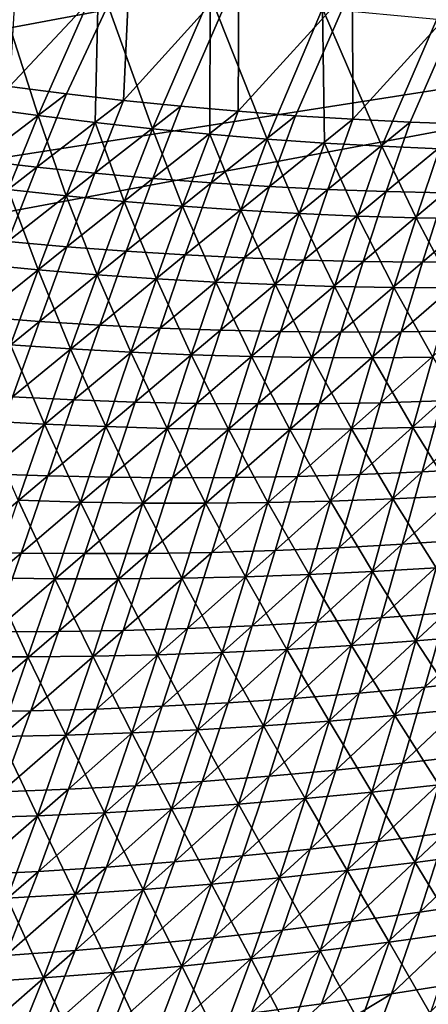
# Model space of a CAD drawing. Header units: metres. Extents: x -1 to 1402, y -1402 to 1.
# Tile 74 of 256: x 588 to 633, y -1295 to -1186. Entities that reach past the tile are written whole.
import ezdxf

# ---------------------------------------------------------------- set-up
doc = ezdxf.new("R2010")
doc.units = ezdxf.units.M

msp = doc.modelspace()

# ---------------------------------------------------------------- linework, layer by layer
at = {"layer": 'None0'}
for points in [[(600.10553, -1179.516602, -475.416046), (587.716187, -1177.470337, -475.645538), (586.753174, -1193.784912, -421.868347)], [(593.06311, -1194.596191, -421.893677), (600.10553, -1179.516602, -475.416046), (586.753174, -1193.784912, -421.868347)], [(600.10553, -1179.516602, -475.416046), (593.06311, -1194.596191, -421.893677), (599.383545, -1195.325073, -421.91925)], [(612.149231, -1181.186401, -475.188416), (600.10553, -1179.516602, -475.416046), (599.383545, -1195.325073, -421.91925)], [(584.387695, -1179.781372, -476.57312), (589.920105, -1197.014404, -422.835236), (583.613037, -1196.164429, -422.819)], [(584.387695, -1179.781372, -476.57312), (596.603882, -1181.883301, -476.329926), (589.920105, -1197.014404, -422.835236)], [(612.149231, -1181.186401, -475.188416), (599.383545, -1195.325073, -421.91925), (605.713562, -1195.971558, -421.945068)], [(612.052124, -1196.536011, -421.97113), (612.149231, -1181.186401, -475.188416), (605.713562, -1195.971558, -421.945068)], [(624.700806, -1182.596191, -474.94693), (612.149231, -1181.186401, -475.188416), (612.052124, -1196.536011, -421.97113)], [(589.920105, -1197.014404, -422.835236), (596.603882, -1181.883301, -476.329926), (596.239075, -1197.783203, -422.851532)], [(596.239075, -1197.783203, -422.851532), (596.603882, -1181.883301, -476.329926), (602.568909, -1198.470947, -422.86792)], [(596.603882, -1181.883301, -476.329926), (608.95343, -1183.679688, -476.078918), (602.568909, -1198.470947, -422.86792)], [(618.398315, -1197.018433, -421.997406), (624.700806, -1182.596191, -474.94693), (612.052124, -1196.536011, -421.97113)], [(624.751099, -1197.418945, -422.023865), (624.700806, -1182.596191, -474.94693), (618.398315, -1197.018433, -421.997406)], [(637.219788, -1183.669922, -474.702209), (624.700806, -1182.596191, -474.94693), (624.751099, -1197.418945, -422.023865)], [(602.568909, -1198.470947, -422.86792), (608.95343, -1183.679688, -476.078918), (608.908569, -1199.077637, -422.884338)], [(608.95343, -1183.679688, -476.078918), (615.256897, -1199.603271, -422.900818), (608.908569, -1199.077637, -422.884338)], [(608.95343, -1183.679688, -476.078918), (621.393494, -1185.160156, -475.821442), (615.256897, -1199.603271, -422.900818)], [(631.109619, -1197.737915, -422.050537), (637.219788, -1183.669922, -474.702209), (624.751099, -1197.418945, -422.023865)], [(637.219788, -1183.669922, -474.702209), (631.109619, -1197.737915, -422.050537), (637.4729, -1197.97522, -422.077393)], [(621.393494, -1185.160156, -475.821442), (621.612976, -1200.048096, -422.917328), (615.256897, -1199.603271, -422.900818)], [(621.612976, -1200.048096, -422.917328), (621.393494, -1185.160156, -475.821442), (627.975708, -1200.412109, -422.933868)], [(621.393494, -1185.160156, -475.821442), (634.052368, -1186.331177, -475.555298), (627.975708, -1200.412109, -422.933868)], [(627.975708, -1200.412109, -422.933868), (634.052368, -1186.331177, -475.555298), (634.343994, -1200.695313, -422.950439)], [(593.06311, -1194.596191, -421.893677), (586.753174, -1193.784912, -421.868347), (583.341675, -1201.998169, -393.523376)], [(593.06311, -1194.596191, -421.893677), (583.341675, -1201.998169, -393.523376), (589.76001, -1202.737427, -393.553192)], [(599.383545, -1195.325073, -421.91925), (593.06311, -1194.596191, -421.893677), (589.76001, -1202.737427, -393.553192)], [(599.383545, -1195.325073, -421.91925), (589.76001, -1202.737427, -393.553192), (596.187988, -1203.392334, -393.583282)], [(605.713562, -1195.971558, -421.945068), (599.383545, -1195.325073, -421.91925), (596.187988, -1203.392334, -393.583282)], [(583.613037, -1196.164429, -422.819), (589.920105, -1197.014404, -422.835236), (586.592102, -1205.199585, -394.462036)], [(586.592102, -1205.199585, -394.462036), (589.920105, -1197.014404, -422.835236), (593.018677, -1205.895386, -394.481842)], [(593.018677, -1205.895386, -394.481842), (589.920105, -1197.014404, -422.835236), (596.239075, -1197.783203, -422.851532)], [(596.187988, -1203.392334, -393.583282), (602.624512, -1203.963257, -393.613647), (605.713562, -1195.971558, -421.945068)], [(602.624512, -1203.963257, -393.613647), (612.052124, -1196.536011, -421.97113), (605.713562, -1195.971558, -421.945068)], [(602.624512, -1203.963257, -393.613647), (609.068665, -1204.450439, -393.644257), (612.052124, -1196.536011, -421.97113)], [(609.068665, -1204.450439, -393.644257), (618.398315, -1197.018433, -421.997406), (612.052124, -1196.536011, -421.97113)], [(609.068665, -1204.450439, -393.644257), (615.51947, -1204.854126, -393.67511), (618.398315, -1197.018433, -421.997406)], [(615.51947, -1204.854126, -393.67511), (624.751099, -1197.418945, -422.023865), (618.398315, -1197.018433, -421.997406)], [(599.455261, -1206.508301, -394.501801), (593.018677, -1205.895386, -394.481842), (596.239075, -1197.783203, -422.851532)], [(599.455261, -1206.508301, -394.501801), (596.239075, -1197.783203, -422.851532), (602.568909, -1198.470947, -422.86792)], [(621.975891, -1205.174438, -393.706177), (624.751099, -1197.418945, -422.023865), (615.51947, -1204.854126, -393.67511)], [(631.109619, -1197.737915, -422.050537), (624.751099, -1197.418945, -422.023865), (621.975891, -1205.174438, -393.706177)], [(631.109619, -1197.737915, -422.050537), (621.975891, -1205.174438, -393.706177), (628.437012, -1205.411621, -393.737488)], [(637.4729, -1197.97522, -422.077393), (631.109619, -1197.737915, -422.050537), (628.437012, -1205.411621, -393.737488)], [(637.4729, -1197.97522, -422.077393), (628.437012, -1205.411621, -393.737488), (634.901733, -1205.565918, -393.768982)], [(605.900879, -1207.038452, -394.521912), (599.455261, -1206.508301, -394.501801), (602.568909, -1198.470947, -422.86792)], [(605.900879, -1207.038452, -394.521912), (602.568909, -1198.470947, -422.86792), (608.908569, -1199.077637, -422.884338)], [(612.35437, -1207.486084, -394.542145), (605.900879, -1207.038452, -394.521912), (608.908569, -1199.077637, -422.884338)], [(608.908569, -1199.077637, -422.884338), (615.256897, -1199.603271, -422.900818), (612.35437, -1207.486084, -394.542145)], [(615.256897, -1199.603271, -422.900818), (618.814636, -1207.851318, -394.562531), (612.35437, -1207.486084, -394.542145)], [(615.256897, -1199.603271, -422.900818), (621.612976, -1200.048096, -422.917328), (618.814636, -1207.851318, -394.562531)], [(621.612976, -1200.048096, -422.917328), (625.28064, -1208.134277, -394.583008), (618.814636, -1207.851318, -394.562531)], [(625.28064, -1208.134277, -394.583008), (621.612976, -1200.048096, -422.917328), (627.975708, -1200.412109, -422.933868)], [(631.751221, -1208.335083, -394.603638), (625.28064, -1208.134277, -394.583008), (627.975708, -1200.412109, -422.933868)], [(631.751221, -1208.335083, -394.603638), (627.975708, -1200.412109, -422.933868), (634.343994, -1200.695313, -422.950439)], [(638.225342, -1208.453857, -394.624329), (631.751221, -1208.335083, -394.603638), (634.343994, -1200.695313, -422.950439)], [(589.76001, -1202.737427, -393.553192), (583.341675, -1201.998169, -393.523376), (580.028564, -1210.303589, -365.239929)], [(589.76001, -1202.737427, -393.553192), (580.028564, -1210.303589, -365.239929), (586.560608, -1210.967163, -365.273438)], [(596.187988, -1203.392334, -393.583282), (589.76001, -1202.737427, -393.553192), (586.560608, -1210.967163, -365.273438)], [(586.560608, -1210.967163, -365.273438), (593.101135, -1211.5448, -365.307251), (596.187988, -1203.392334, -393.583282)], [(593.101135, -1211.5448, -365.307251), (602.624512, -1203.963257, -393.613647), (596.187988, -1203.392334, -393.583282)], [(593.101135, -1211.5448, -365.307251), (599.64917, -1212.036743, -365.341339), (602.624512, -1203.963257, -393.613647)], [(599.64917, -1212.036743, -365.341339), (609.068665, -1204.450439, -393.644257), (602.624512, -1203.963257, -393.613647)], [(599.64917, -1212.036743, -365.341339), (606.203674, -1212.443237, -365.375702), (609.068665, -1204.450439, -393.644257)], [(606.203674, -1212.443237, -365.375702), (615.51947, -1204.854126, -393.67511), (609.068665, -1204.450439, -393.644257)], [(583.36322, -1213.474854, -366.147461), (586.592102, -1205.199585, -394.462036), (589.902527, -1214.094116, -366.169952)], [(589.902527, -1214.094116, -366.169952), (586.592102, -1205.199585, -394.462036), (593.018677, -1205.895386, -394.481842)], [(606.203674, -1212.443237, -365.375702), (612.763611, -1212.764526, -365.410339), (615.51947, -1204.854126, -393.67511)], [(612.763611, -1212.764526, -365.410339), (621.975891, -1205.174438, -393.706177), (615.51947, -1204.854126, -393.67511)], [(619.328003, -1213.001221, -365.445221), (621.975891, -1205.174438, -393.706177), (612.763611, -1212.764526, -365.410339)], [(628.437012, -1205.411621, -393.737488), (621.975891, -1205.174438, -393.706177), (619.328003, -1213.001221, -365.445221)], [(628.437012, -1205.411621, -393.737488), (619.328003, -1213.001221, -365.445221), (625.895813, -1213.15332, -365.480286)], [(634.901733, -1205.565918, -393.768982), (628.437012, -1205.411621, -393.737488), (625.895813, -1213.15332, -365.480286)], [(625.895813, -1213.15332, -365.480286), (632.466003, -1213.221313, -365.515594), (634.901733, -1205.565918, -393.768982)], [(632.466003, -1213.221313, -365.515594), (641.369202, -1205.637695, -393.800629), (634.901733, -1205.565918, -393.768982)], [(641.369202, -1205.637695, -393.800629), (632.466003, -1213.221313, -365.515594), (639.037598, -1213.205322, -365.551056)], [(596.450928, -1214.628906, -366.192688), (589.902527, -1214.094116, -366.169952), (593.018677, -1205.895386, -394.481842)], [(596.450928, -1214.628906, -366.192688), (593.018677, -1205.895386, -394.481842), (599.455261, -1206.508301, -394.501801)], [(603.007324, -1215.079102, -366.215668), (596.450928, -1214.628906, -366.192688), (599.455261, -1206.508301, -394.501801)], [(603.007324, -1215.079102, -366.215668), (599.455261, -1206.508301, -394.501801), (605.900879, -1207.038452, -394.521912)], [(609.570557, -1215.445313, -366.238892), (603.007324, -1215.079102, -366.215668), (605.900879, -1207.038452, -394.521912)], [(609.570557, -1215.445313, -366.238892), (605.900879, -1207.038452, -394.521912), (612.35437, -1207.486084, -394.542145)], [(616.139526, -1215.727539, -366.262299), (609.570557, -1215.445313, -366.238892), (612.35437, -1207.486084, -394.542145)], [(612.35437, -1207.486084, -394.542145), (618.814636, -1207.851318, -394.562531), (616.139526, -1215.727539, -366.262299)], [(618.814636, -1207.851318, -394.562531), (622.713074, -1215.926025, -366.285919), (616.139526, -1215.727539, -366.262299)], [(618.814636, -1207.851318, -394.562531), (625.28064, -1208.134277, -394.583008), (622.713074, -1215.926025, -366.285919)], [(625.28064, -1208.134277, -394.583008), (629.2901, -1216.041016, -366.309723), (622.713074, -1215.926025, -366.285919)], [(629.2901, -1216.041016, -366.309723), (625.28064, -1208.134277, -394.583008), (631.751221, -1208.335083, -394.603638)], [(635.869507, -1216.072876, -366.33371), (629.2901, -1216.041016, -366.309723), (631.751221, -1208.335083, -394.603638)], [(635.869507, -1216.072876, -366.33371), (631.751221, -1208.335083, -394.603638), (638.225342, -1208.453857, -394.624329)], [(583.423035, -1219.300537, -337.052307), (593.101135, -1211.5448, -365.307251), (586.560608, -1210.967163, -365.273438)], [(583.423035, -1219.300537, -337.052307), (590.08075, -1219.798096, -337.088928), (593.101135, -1211.5448, -365.307251)], [(590.08075, -1219.798096, -337.088928), (599.64917, -1212.036743, -365.341339), (593.101135, -1211.5448, -365.307251)], [(590.08075, -1219.798096, -337.088928), (596.744629, -1220.20813, -337.125885), (599.64917, -1212.036743, -365.341339)], [(596.744629, -1220.20813, -337.125885), (606.203674, -1212.443237, -365.375702), (599.64917, -1212.036743, -365.341339)], [(606.203674, -1212.443237, -365.375702), (596.744629, -1220.20813, -337.125885), (603.413696, -1220.53125, -337.163116)], [(612.763611, -1212.764526, -365.410339), (606.203674, -1212.443237, -365.375702), (603.413696, -1220.53125, -337.163116)], [(603.413696, -1220.53125, -337.163116), (610.086914, -1220.767578, -337.200623), (612.763611, -1212.764526, -365.410339)], [(610.086914, -1220.767578, -337.200623), (619.328003, -1213.001221, -365.445221), (612.763611, -1212.764526, -365.410339)], [(616.763184, -1220.917847, -337.238403), (619.328003, -1213.001221, -365.445221), (610.086914, -1220.767578, -337.200623)], [(625.895813, -1213.15332, -365.480286), (619.328003, -1213.001221, -365.445221), (616.763184, -1220.917847, -337.238403)], [(616.763184, -1220.917847, -337.238403), (623.441467, -1220.982056, -337.276398), (625.895813, -1213.15332, -365.480286)], [(623.441467, -1220.982056, -337.276398), (632.466003, -1213.221313, -365.515594), (625.895813, -1213.15332, -365.480286)], [(632.466003, -1213.221313, -365.515594), (623.441467, -1220.982056, -337.276398), (630.120789, -1220.960938, -337.314606)], [(639.037598, -1213.205322, -365.551056), (630.120789, -1220.960938, -337.314606), (636.80011, -1220.854736, -337.352997)], [(639.037598, -1213.205322, -365.551056), (632.466003, -1213.221313, -365.515594), (630.120789, -1220.960938, -337.314606)], [(586.852478, -1222.387085, -337.942535), (583.36322, -1213.474854, -366.147461), (589.902527, -1214.094116, -366.169952)], [(593.51709, -1222.84082, -337.96759), (586.852478, -1222.387085, -337.942535), (589.902527, -1214.094116, -366.169952)], [(593.51709, -1222.84082, -337.96759), (589.902527, -1214.094116, -366.169952), (596.450928, -1214.628906, -366.192688)], [(600.188477, -1223.208374, -337.99295), (593.51709, -1222.84082, -337.96759), (596.450928, -1214.628906, -366.192688)], [(600.188477, -1223.208374, -337.99295), (596.450928, -1214.628906, -366.192688), (603.007324, -1215.079102, -366.215668)], [(606.865662, -1223.490234, -338.018585), (600.188477, -1223.208374, -337.99295), (603.007324, -1215.079102, -366.215668)], [(606.865662, -1223.490234, -338.018585), (603.007324, -1215.079102, -366.215668), (609.570557, -1215.445313, -366.238892)], [(613.547302, -1223.686646, -338.044495), (606.865662, -1223.490234, -338.018585), (609.570557, -1215.445313, -366.238892)], [(613.547302, -1223.686646, -338.044495), (609.570557, -1215.445313, -366.238892), (616.139526, -1215.727539, -366.262299)], [(620.2323, -1223.797974, -338.070618), (613.547302, -1223.686646, -338.044495), (616.139526, -1215.727539, -366.262299)], [(616.139526, -1215.727539, -366.262299), (622.713074, -1215.926025, -366.285919), (620.2323, -1223.797974, -338.070618)], [(622.713074, -1215.926025, -366.285919), (626.919556, -1223.824585, -338.097015), (620.2323, -1223.797974, -338.070618)], [(622.713074, -1215.926025, -366.285919), (629.2901, -1216.041016, -366.309723), (626.919556, -1223.824585, -338.097015)], [(629.2901, -1216.041016, -366.309723), (633.607727, -1223.766602, -338.123657), (626.919556, -1223.824585, -338.097015)], [(633.607727, -1223.766602, -338.123657), (629.2901, -1216.041016, -366.309723), (635.869507, -1216.072876, -366.33371)], [(580.306702, -1227.749878, -308.897034), (590.08075, -1219.798096, -337.088928), (583.423035, -1219.300537, -337.052307)], [(580.306702, -1227.749878, -308.897034), (587.08551, -1228.165161, -308.935669), (590.08075, -1219.798096, -337.088928)], [(587.08551, -1228.165161, -308.935669), (596.744629, -1220.20813, -337.125885), (590.08075, -1219.798096, -337.088928)], [(596.744629, -1220.20813, -337.125885), (587.08551, -1228.165161, -308.935669), (593.86908, -1228.491333, -308.97464)], [(603.413696, -1220.53125, -337.163116), (596.744629, -1220.20813, -337.125885), (593.86908, -1228.491333, -308.97464)], [(593.86908, -1228.491333, -308.97464), (600.656494, -1228.728882, -309.013916), (603.413696, -1220.53125, -337.163116)], [(600.656494, -1228.728882, -309.013916), (610.086914, -1220.767578, -337.200623), (603.413696, -1220.53125, -337.163116)], [(600.656494, -1228.728882, -309.013916), (607.446594, -1228.878296, -309.053436), (610.086914, -1220.767578, -337.200623)], [(607.446594, -1228.878296, -309.053436), (616.763184, -1220.917847, -337.238403), (610.086914, -1220.767578, -337.200623)], [(614.238281, -1228.939941, -309.093262), (616.763184, -1220.917847, -337.238403), (607.446594, -1228.878296, -309.053436)], [(623.441467, -1220.982056, -337.276398), (616.763184, -1220.917847, -337.238403), (614.238281, -1228.939941, -309.093262)], [(623.441467, -1220.982056, -337.276398), (614.238281, -1228.939941, -309.093262), (621.030579, -1228.914307, -309.133301)], [(630.120789, -1220.960938, -337.314606), (621.030579, -1228.914307, -309.133301), (627.822388, -1228.802002, -309.173584)], [(630.120789, -1220.960938, -337.314606), (623.441467, -1220.982056, -337.276398), (621.030579, -1228.914307, -309.133301)], [(636.80011, -1220.854736, -337.352997), (630.120789, -1220.960938, -337.314606), (627.822388, -1228.802002, -309.173584)], [(636.80011, -1220.854736, -337.352997), (627.822388, -1228.802002, -309.173584), (634.612549, -1228.603394, -309.21405)], [(590.611267, -1231.15918, -309.82724), (583.82666, -1230.788696, -309.800323), (586.852478, -1222.387085, -337.942535)], [(586.852478, -1222.387085, -337.942535), (593.51709, -1222.84082, -337.96759), (590.611267, -1231.15918, -309.82724)], [(593.51709, -1222.84082, -337.96759), (597.40155, -1231.442017, -309.854431), (590.611267, -1231.15918, -309.82724)], [(597.40155, -1231.442017, -309.854431), (593.51709, -1222.84082, -337.96759), (600.188477, -1223.208374, -337.99295)], [(604.196228, -1231.637451, -309.881927), (597.40155, -1231.442017, -309.854431), (600.188477, -1223.208374, -337.99295)], [(604.196228, -1231.637451, -309.881927), (600.188477, -1223.208374, -337.99295), (606.865662, -1223.490234, -338.018585)], [(610.994202, -1231.745972, -309.909698), (604.196228, -1231.637451, -309.881927), (606.865662, -1223.490234, -338.018585)], [(610.994202, -1231.745972, -309.909698), (606.865662, -1223.490234, -338.018585), (613.547302, -1223.686646, -338.044495)], [(617.794128, -1231.768066, -309.937744), (610.994202, -1231.745972, -309.909698), (613.547302, -1223.686646, -338.044495)], [(617.794128, -1231.768066, -309.937744), (613.547302, -1223.686646, -338.044495), (620.2323, -1223.797974, -338.070618)], [(624.59491, -1231.704102, -309.966064), (617.794128, -1231.768066, -309.937744), (620.2323, -1223.797974, -338.070618)], [(620.2323, -1223.797974, -338.070618), (626.919556, -1223.824585, -338.097015), (624.59491, -1231.704102, -309.966064)], [(626.919556, -1223.824585, -338.097015), (631.395264, -1231.554321, -309.994629), (624.59491, -1231.704102, -309.966064)], [(626.919556, -1223.824585, -338.097015), (633.607727, -1223.766602, -338.123657), (631.395264, -1231.554321, -309.994629)], [(633.607727, -1223.766602, -338.123657), (638.194031, -1231.319336, -310.023407), (631.395264, -1231.554321, -309.994629)], [(593.86908, -1228.491333, -308.97464), (587.08551, -1228.165161, -308.935669), (584.073853, -1236.659668, -280.852661)], [(584.073853, -1236.659668, -280.852661), (590.98053, -1236.900513, -280.892822), (593.86908, -1228.491333, -308.97464)], [(590.98053, -1236.900513, -280.892822), (600.656494, -1228.728882, -309.013916), (593.86908, -1228.491333, -308.97464)], [(634.612549, -1228.603394, -309.21405), (625.52655, -1236.761963, -281.097778), (632.430603, -1236.469604, -281.139465)], [(634.612549, -1228.603394, -309.21405), (627.822388, -1228.802002, -309.173584), (625.52655, -1236.761963, -281.097778)], [(641.400085, -1228.319092, -309.2547), (634.612549, -1228.603394, -309.21405), (632.430603, -1236.469604, -281.139465)], [(641.400085, -1228.319092, -309.2547), (632.430603, -1236.469604, -281.139465), (639.330444, -1236.090454, -281.181335)], [(590.98053, -1236.900513, -280.892822), (597.889465, -1237.051147, -280.933289), (600.656494, -1228.728882, -309.013916)], [(597.889465, -1237.051147, -280.933289), (607.446594, -1228.878296, -309.053436), (600.656494, -1228.728882, -309.013916)], [(597.889465, -1237.051147, -280.933289), (604.799683, -1237.112061, -280.97403), (607.446594, -1228.878296, -309.053436)], [(604.799683, -1237.112061, -280.97403), (614.238281, -1228.939941, -309.093262), (607.446594, -1228.878296, -309.053436)], [(611.709961, -1237.08374, -281.015045), (614.238281, -1228.939941, -309.093262), (604.799683, -1237.112061, -280.97403)], [(621.030579, -1228.914307, -309.133301), (611.709961, -1237.08374, -281.015045), (618.619324, -1236.966797, -281.056305)], [(621.030579, -1228.914307, -309.133301), (614.238281, -1228.939941, -309.093262), (611.709961, -1237.08374, -281.015045)], [(627.822388, -1228.802002, -309.173584), (621.030579, -1228.914307, -309.133301), (618.619324, -1236.966797, -281.056305)], [(627.822388, -1228.802002, -309.173584), (618.619324, -1236.966797, -281.056305), (625.52655, -1236.761963, -281.097778)], [(587.690369, -1239.601196, -281.765778), (583.82666, -1230.788696, -309.800323), (590.611267, -1231.15918, -309.82724)], [(594.602661, -1239.797729, -281.794159), (587.690369, -1239.601196, -281.765778), (590.611267, -1231.15918, -309.82724)], [(590.611267, -1231.15918, -309.82724), (597.40155, -1231.442017, -309.854431), (594.602661, -1239.797729, -281.794159)], [(597.40155, -1231.442017, -309.854431), (601.518188, -1239.905396, -281.822815), (594.602661, -1239.797729, -281.794159)], [(601.518188, -1239.905396, -281.822815), (597.40155, -1231.442017, -309.854431), (604.196228, -1231.637451, -309.881927)], [(608.435547, -1239.924683, -281.851776), (601.518188, -1239.905396, -281.822815), (604.196228, -1231.637451, -309.881927)], [(608.435547, -1239.924683, -281.851776), (604.196228, -1231.637451, -309.881927), (610.994202, -1231.745972, -309.909698)], [(615.353577, -1239.856079, -281.880981), (608.435547, -1239.924683, -281.851776), (610.994202, -1231.745972, -309.909698)], [(615.353577, -1239.856079, -281.880981), (610.994202, -1231.745972, -309.909698), (617.794128, -1231.768066, -309.937744)], [(622.270935, -1239.700073, -281.910461), (615.353577, -1239.856079, -281.880981), (617.794128, -1231.768066, -309.937744)], [(622.270935, -1239.700073, -281.910461), (617.794128, -1231.768066, -309.937744), (624.59491, -1231.704102, -309.966064)], [(629.186462, -1239.457153, -281.940186), (622.270935, -1239.700073, -281.910461), (624.59491, -1231.704102, -309.966064)], [(624.59491, -1231.704102, -309.966064), (631.395264, -1231.554321, -309.994629), (629.186462, -1239.457153, -281.940186)], [(631.395264, -1231.554321, -309.994629), (636.098816, -1239.12793, -281.970123), (629.186462, -1239.457153, -281.940186)], [(631.395264, -1231.554321, -309.994629), (638.194031, -1231.319336, -310.023407), (636.098816, -1239.12793, -281.970123)], [(639.330444, -1236.090454, -281.181335), (630.209534, -1244.47229, -253.131561), (637.224243, -1243.997559, -253.173752)], [(639.330444, -1236.090454, -281.181335), (632.430603, -1236.469604, -281.139465), (630.209534, -1244.47229, -253.131561)], [(581.003906, -1245.295898, -252.8423), (590.98053, -1236.900513, -280.892822), (584.073853, -1236.659668, -280.852661)], [(581.003906, -1245.295898, -252.8423), (588.036316, -1245.450684, -252.882828), (590.98053, -1236.900513, -280.892822)], [(588.036316, -1245.450684, -252.882828), (597.889465, -1237.051147, -280.933289), (590.98053, -1236.900513, -280.892822)], [(588.036316, -1245.450684, -252.882828), (595.06958, -1245.51355, -252.92366), (597.889465, -1237.051147, -280.933289)], [(595.06958, -1245.51355, -252.92366), (604.799683, -1237.112061, -280.97403), (597.889465, -1237.051147, -280.933289)], [(595.06958, -1245.51355, -252.92366), (602.102661, -1245.485229, -252.964767), (604.799683, -1237.112061, -280.97403)], [(609.134277, -1245.366333, -253.006134), (611.709961, -1237.08374, -281.015045), (602.102661, -1245.485229, -252.964767)], [(602.102661, -1245.485229, -252.964767), (611.709961, -1237.08374, -281.015045), (604.799683, -1237.112061, -280.97403)], [(618.619324, -1236.966797, -281.056305), (611.709961, -1237.08374, -281.015045), (609.134277, -1245.366333, -253.006134)], [(618.619324, -1236.966797, -281.056305), (609.134277, -1245.366333, -253.006134), (616.163391, -1245.157349, -253.047729)], [(625.52655, -1236.761963, -281.097778), (616.163391, -1245.157349, -253.047729), (623.188843, -1244.859131, -253.089554)], [(625.52655, -1236.761963, -281.097778), (618.619324, -1236.966797, -281.056305), (616.163391, -1245.157349, -253.047729)], [(632.430603, -1236.469604, -281.139465), (625.52655, -1236.761963, -281.097778), (623.188843, -1244.859131, -253.089554)], [(632.430603, -1236.469604, -281.139465), (623.188843, -1244.859131, -253.089554), (630.209534, -1244.47229, -253.131561)], [(626.93573, -1247.496216, -253.953888), (622.270935, -1239.700073, -281.910461), (629.186462, -1239.457153, -281.940186)], [(633.964417, -1247.071899, -253.984146), (626.93573, -1247.496216, -253.953888), (629.186462, -1239.457153, -281.940186)], [(629.186462, -1239.457153, -281.940186), (636.098816, -1239.12793, -281.970123), (633.964417, -1247.071899, -253.984146)], [(591.74823, -1248.293213, -253.806168), (584.711121, -1248.183594, -253.777435), (587.690369, -1239.601196, -281.765778)], [(591.74823, -1248.293213, -253.806168), (587.690369, -1239.601196, -281.765778), (594.602661, -1239.797729, -281.794159)], [(598.787231, -1248.312378, -253.835205), (591.74823, -1248.293213, -253.806168), (594.602661, -1239.797729, -281.794159)], [(594.602661, -1239.797729, -281.794159), (601.518188, -1239.905396, -281.822815), (598.787231, -1248.312378, -253.835205)], [(601.518188, -1239.905396, -281.822815), (605.826782, -1248.241577, -253.864502), (598.787231, -1248.312378, -253.835205)], [(605.826782, -1248.241577, -253.864502), (601.518188, -1239.905396, -281.822815), (608.435547, -1239.924683, -281.851776)], [(612.865601, -1248.081665, -253.894058), (605.826782, -1248.241577, -253.864502), (608.435547, -1239.924683, -281.851776)], [(612.865601, -1248.081665, -253.894058), (608.435547, -1239.924683, -281.851776), (615.353577, -1239.856079, -281.880981)], [(619.902344, -1247.833008, -253.923859), (612.865601, -1248.081665, -253.894058), (615.353577, -1239.856079, -281.880981)], [(619.902344, -1247.833008, -253.923859), (615.353577, -1239.856079, -281.880981), (622.270935, -1239.700073, -281.910461)], [(626.93573, -1247.496216, -253.953888), (619.902344, -1247.833008, -253.923859), (622.270935, -1239.700073, -281.910461)], [(623.188843, -1244.859131, -253.089554), (616.163391, -1245.157349, -253.047729), (613.618591, -1253.50354, -225.109985)], [(623.188843, -1244.859131, -253.089554), (613.618591, -1253.50354, -225.109985), (620.764648, -1253.111816, -225.15126)], [(630.209534, -1244.47229, -253.131561), (620.764648, -1253.111816, -225.15126), (627.904358, -1252.630371, -225.192719)], [(630.209534, -1244.47229, -253.131561), (623.188843, -1244.859131, -253.089554), (620.764648, -1253.111816, -225.15126)], [(637.224243, -1243.997559, -253.173752), (630.209534, -1244.47229, -253.131561), (627.904358, -1252.630371, -225.192719)], [(637.224243, -1243.997559, -253.173752), (627.904358, -1252.630371, -225.192719), (635.036499, -1252.059814, -225.234344)], [(581.003906, -1245.295898, -252.8423), (577.833435, -1254.087891, -224.907104), (588.036316, -1245.450684, -252.882828)], [(577.833435, -1254.087891, -224.907104), (584.993896, -1254.156738, -224.947144), (588.036316, -1245.450684, -252.882828)], [(588.036316, -1245.450684, -252.882828), (584.993896, -1254.156738, -224.947144), (595.06958, -1245.51355, -252.92366)], [(595.06958, -1245.51355, -252.92366), (584.993896, -1254.156738, -224.947144), (592.153809, -1254.131836, -224.987488)], [(592.153809, -1254.131836, -224.987488), (599.312012, -1254.014282, -225.028076), (602.102661, -1245.485229, -252.964767)], [(602.102661, -1245.485229, -252.964767), (595.06958, -1245.51355, -252.92366), (592.153809, -1254.131836, -224.987488)], [(606.467346, -1253.804565, -225.068924), (609.134277, -1245.366333, -253.006134), (599.312012, -1254.014282, -225.028076)], [(599.312012, -1254.014282, -225.028076), (609.134277, -1245.366333, -253.006134), (602.102661, -1245.485229, -252.964767)], [(616.163391, -1245.157349, -253.047729), (606.467346, -1253.804565, -225.068924), (613.618591, -1253.50354, -225.109985)], [(609.134277, -1245.366333, -253.006134), (606.467346, -1253.804565, -225.068924), (616.163391, -1245.157349, -253.047729)], [(631.745117, -1255.172363, -226.061279), (626.93573, -1247.496216, -253.953888), (633.964417, -1247.071899, -253.984146)], [(638.885071, -1254.565063, -226.091141), (631.745117, -1255.172363, -226.061279), (633.964417, -1247.071899, -253.984146)], [(588.7948, -1256.945557, -225.88678), (581.630676, -1256.922852, -225.858566), (584.711121, -1248.183594, -253.777435)], [(588.7948, -1256.945557, -225.88678), (584.711121, -1248.183594, -253.777435), (591.74823, -1248.293213, -253.806168)], [(598.787231, -1248.312378, -253.835205), (605.826782, -1248.241577, -253.864502), (603.123596, -1256.715332, -225.943985)], [(605.826782, -1248.241577, -253.864502), (610.285522, -1256.463989, -225.972961), (603.123596, -1256.715332, -225.943985)], [(610.285522, -1256.463989, -225.972961), (605.826782, -1248.241577, -253.864502), (612.865601, -1248.081665, -253.894058)], [(617.444031, -1256.122559, -226.002182), (610.285522, -1256.463989, -225.972961), (612.865601, -1248.081665, -253.894058)], [(617.444031, -1256.122559, -226.002182), (612.865601, -1248.081665, -253.894058), (619.902344, -1247.833008, -253.923859)], [(624.597656, -1255.691772, -226.031631), (617.444031, -1256.122559, -226.002182), (619.902344, -1247.833008, -253.923859)], [(624.597656, -1255.691772, -226.031631), (619.902344, -1247.833008, -253.923859), (626.93573, -1247.496216, -253.953888)], [(631.745117, -1255.172363, -226.061279), (624.597656, -1255.691772, -226.031631), (626.93573, -1247.496216, -253.953888)], [(595.959534, -1256.876099, -225.915253), (588.7948, -1256.945557, -225.88678), (591.74823, -1248.293213, -253.806168)], [(595.959534, -1256.876099, -225.915253), (591.74823, -1248.293213, -253.806168), (598.787231, -1248.312378, -253.835205)], [(603.123596, -1256.715332, -225.943985), (595.959534, -1256.876099, -225.915253), (598.787231, -1248.312378, -253.835205)], [(642.160095, -1251.401001, -225.276123), (635.036499, -1252.059814, -225.234344), (632.722107, -1260.296997, -197.365799)], [(642.160095, -1251.401001, -225.276123), (632.722107, -1260.296997, -197.365799), (639.963867, -1259.54187, -197.406097)], [(635.036499, -1252.059814, -225.234344), (625.470276, -1260.962769, -197.325638), (632.722107, -1260.296997, -197.365799)], [(635.036499, -1252.059814, -225.234344), (627.904358, -1252.630371, -225.192719), (625.470276, -1260.962769, -197.325638)], [(613.618591, -1253.50354, -225.109985), (606.467346, -1253.804565, -225.068924), (603.6651, -1262.415405, -197.206146)], [(613.618591, -1253.50354, -225.109985), (603.6651, -1262.415405, -197.206146), (610.940552, -1262.022827, -197.245789)], [(620.764648, -1253.111816, -225.15126), (610.940552, -1262.022827, -197.245789), (618.209351, -1261.53833, -197.285629)], [(620.764648, -1253.111816, -225.15126), (613.618591, -1253.50354, -225.109985), (610.940552, -1262.022827, -197.245789)], [(627.904358, -1252.630371, -225.192719), (620.764648, -1253.111816, -225.15126), (618.209351, -1261.53833, -197.285629)], [(627.904358, -1252.630371, -225.192719), (618.209351, -1261.53833, -197.285629), (625.470276, -1260.962769, -197.325638)], [(581.810608, -1263.033447, -197.088547), (589.098877, -1262.921509, -197.127502), (592.153809, -1254.131836, -224.987488)], [(592.153809, -1254.131836, -224.987488), (584.993896, -1254.156738, -224.947144), (581.810608, -1263.033447, -197.088547)], [(589.098877, -1262.921509, -197.127502), (599.312012, -1254.014282, -225.028076), (592.153809, -1254.131836, -224.987488)], [(589.098877, -1262.921509, -197.127502), (596.384094, -1262.71521, -197.166702), (599.312012, -1254.014282, -225.028076)], [(603.6651, -1262.415405, -197.206146), (606.467346, -1253.804565, -225.068924), (596.384094, -1262.71521, -197.166702)], [(596.384094, -1262.71521, -197.166702), (606.467346, -1253.804565, -225.068924), (599.312012, -1254.014282, -225.028076)], [(636.656128, -1262.744629, -198.235001), (631.745117, -1255.172363, -226.061279), (638.885071, -1254.565063, -226.091141)], [(622.128296, -1264.061646, -198.178528), (617.444031, -1256.122559, -226.002182), (624.597656, -1255.691772, -226.031631)], [(629.396729, -1263.447632, -198.206665), (622.128296, -1264.061646, -198.178528), (624.597656, -1255.691772, -226.031631)], [(629.396729, -1263.447632, -198.206665), (624.597656, -1255.691772, -226.031631), (631.745117, -1255.172363, -226.061279)], [(636.656128, -1262.744629, -198.235001), (629.396729, -1263.447632, -198.206665), (631.745117, -1255.172363, -226.061279)], [(585.700256, -1265.768921, -198.041092), (581.630676, -1256.922852, -225.858566), (588.7948, -1256.945557, -225.88678)], [(592.992615, -1265.611694, -198.0681), (585.700256, -1265.768921, -198.041092), (588.7948, -1256.945557, -225.88678)], [(592.992615, -1265.611694, -198.0681), (588.7948, -1256.945557, -225.88678), (595.959534, -1256.876099, -225.915253)], [(600.28302, -1265.361572, -198.095367), (592.992615, -1265.611694, -198.0681), (595.959534, -1256.876099, -225.915253)], [(600.28302, -1265.361572, -198.095367), (595.959534, -1256.876099, -225.915253), (603.123596, -1256.715332, -225.943985)], [(607.570007, -1265.019287, -198.122864), (600.28302, -1265.361572, -198.095367), (603.123596, -1256.715332, -225.943985)], [(603.123596, -1256.715332, -225.943985), (610.285522, -1256.463989, -225.972961), (607.570007, -1265.019287, -198.122864)], [(610.285522, -1256.463989, -225.972961), (614.852234, -1264.585693, -198.150589), (607.570007, -1265.019287, -198.122864)], [(614.852234, -1264.585693, -198.150589), (610.285522, -1256.463989, -225.972961), (617.444031, -1256.122559, -226.002182)], [(622.128296, -1264.061646, -198.178528), (614.852234, -1264.585693, -198.150589), (617.444031, -1256.122559, -226.002182)], [(639.963867, -1259.54187, -197.406097), (630.236267, -1268.727661, -169.572571), (637.598328, -1267.877441, -169.610489)], [(639.963867, -1259.54187, -197.406097), (632.722107, -1260.296997, -197.365799), (630.236267, -1268.727661, -169.572571)], [(625.470276, -1260.962769, -197.325638), (615.478577, -1270.156006, -169.497131), (622.862671, -1269.487549, -169.53479)], [(625.470276, -1260.962769, -197.325638), (618.209351, -1261.53833, -197.285629), (615.478577, -1270.156006, -169.497131)], [(632.722107, -1260.296997, -197.365799), (625.470276, -1260.962769, -197.325638), (622.862671, -1269.487549, -169.53479)], [(632.722107, -1260.296997, -197.365799), (622.862671, -1269.487549, -169.53479), (630.236267, -1268.727661, -169.572571)], [(600.683899, -1271.215088, -169.422287), (603.6651, -1262.415405, -197.206146), (593.275757, -1271.60376, -169.385147)], [(593.275757, -1271.60376, -169.385147), (603.6651, -1262.415405, -197.206146), (596.384094, -1262.71521, -197.166702)], [(610.940552, -1262.022827, -197.245789), (600.683899, -1271.215088, -169.422287), (608.085266, -1270.732178, -169.459625)], [(610.940552, -1262.022827, -197.245789), (603.6651, -1262.415405, -197.206146), (600.683899, -1271.215088, -169.422287)], [(618.209351, -1261.53833, -197.285629), (610.940552, -1262.022827, -197.245789), (608.085266, -1270.732178, -169.459625)], [(618.209351, -1261.53833, -197.285629), (608.085266, -1270.732178, -169.459625), (615.478577, -1270.156006, -169.497131)], [(578.444214, -1272.094971, -169.311493), (589.098877, -1262.921509, -197.127502), (581.810608, -1263.033447, -197.088547)], [(578.444214, -1272.094971, -169.311493), (585.862122, -1271.897339, -169.348206), (589.098877, -1262.921509, -197.127502)], [(585.862122, -1271.897339, -169.348206), (596.384094, -1262.71521, -197.166702), (589.098877, -1262.921509, -197.127502)], [(585.862122, -1271.897339, -169.348206), (593.275757, -1271.60376, -169.385147), (596.384094, -1262.71521, -197.166702)], [(626.875, -1271.915405, -170.427765), (622.128296, -1264.061646, -198.178528), (629.396729, -1263.447632, -198.206665)], [(634.25592, -1271.11792, -170.453674), (626.875, -1271.915405, -170.427765), (629.396729, -1263.447632, -198.206665)], [(636.656128, -1262.744629, -198.235001), (634.25592, -1271.11792, -170.453674), (629.396729, -1263.447632, -198.206665)], [(607.570007, -1265.019287, -198.122864), (614.852234, -1264.585693, -198.150589), (612.083496, -1273.239014, -170.376511)], [(614.852234, -1264.585693, -198.150589), (619.483704, -1272.622681, -170.402039), (612.083496, -1273.239014, -170.376511)], [(619.483704, -1272.622681, -170.402039), (614.852234, -1264.585693, -198.150589), (622.128296, -1264.061646, -198.178528)], [(626.875, -1271.915405, -170.427765), (619.483704, -1272.622681, -170.402039), (622.128296, -1264.061646, -198.178528)], [(589.844116, -1274.533447, -170.301132), (585.700256, -1265.768921, -198.041092), (592.992615, -1265.611694, -198.0681)], [(597.262268, -1274.195313, -170.32605), (589.844116, -1274.533447, -170.301132), (592.992615, -1265.611694, -198.0681)], [(597.262268, -1274.195313, -170.32605), (592.992615, -1265.611694, -198.0681), (600.28302, -1265.361572, -198.095367)], [(604.675903, -1273.76355, -170.351166), (597.262268, -1274.195313, -170.32605), (600.28302, -1265.361572, -198.095367)], [(604.675903, -1273.76355, -170.351166), (600.28302, -1265.361572, -198.095367), (607.570007, -1265.019287, -198.122864)], [(612.083496, -1273.239014, -170.376511), (604.675903, -1273.76355, -170.351166), (607.570007, -1265.019287, -198.122864)], [(589.844116, -1274.533447, -170.301132), (582.422913, -1274.777344, -170.276459), (585.700256, -1265.768921, -198.041092)], [(637.598328, -1267.877441, -169.610489), (627.534668, -1277.369507, -141.862244), (635.019104, -1276.425781, -141.896835)], [(637.598328, -1267.877441, -169.610489), (630.236267, -1268.727661, -169.572571), (627.534668, -1277.369507, -141.862244)], [(630.236267, -1268.727661, -169.572571), (620.037476, -1278.22168, -141.827759), (627.534668, -1277.369507, -141.862244)], [(630.236267, -1268.727661, -169.572571), (622.862671, -1269.487549, -169.53479), (620.037476, -1278.22168, -141.827759)], [(622.862671, -1269.487549, -169.53479), (615.478577, -1270.156006, -169.497131), (612.528564, -1278.981201, -141.793365)], [(622.862671, -1269.487549, -169.53479), (612.528564, -1278.981201, -141.793365), (620.037476, -1278.22168, -141.827759)], [(608.085266, -1270.732178, -169.459625), (600.683899, -1271.215088, -169.422287), (597.480713, -1280.218262, -141.72496)], [(608.085266, -1270.732178, -169.459625), (597.480713, -1280.218262, -141.72496), (605.009216, -1279.647095, -141.759094)], [(615.478577, -1270.156006, -169.497131), (605.009216, -1279.647095, -141.759094), (612.528564, -1278.981201, -141.793365)], [(615.478577, -1270.156006, -169.497131), (608.085266, -1270.732178, -169.459625), (605.009216, -1279.647095, -141.759094)], [(631.640198, -1279.703125, -142.754578), (626.875, -1271.915405, -170.427765), (634.25592, -1271.11792, -170.453674)], [(639.131409, -1278.722656, -142.777283), (631.640198, -1279.703125, -142.754578), (634.25592, -1271.11792, -170.453674)], [(582.401306, -1281.072876, -141.657181), (589.944336, -1280.69397, -141.690994), (593.275757, -1271.60376, -169.385147)], [(582.401306, -1281.072876, -141.657181), (593.275757, -1271.60376, -169.385147), (585.862122, -1271.897339, -169.348206)], [(597.480713, -1280.218262, -141.72496), (600.683899, -1271.215088, -169.422287), (589.944336, -1280.69397, -141.690994)], [(589.944336, -1280.69397, -141.690994), (600.683899, -1271.215088, -169.422287), (593.275757, -1271.60376, -169.385147)], [(624.135986, -1280.593262, -142.732025), (619.483704, -1272.622681, -170.402039), (626.875, -1271.915405, -170.427765)], [(631.640198, -1279.703125, -142.754578), (624.135986, -1280.593262, -142.732025), (626.875, -1271.915405, -170.427765)], [(609.094421, -1282.098755, -142.687378), (604.675903, -1273.76355, -170.351166), (612.083496, -1273.239014, -170.376511)], [(616.620239, -1281.39209, -142.709625), (609.094421, -1282.098755, -142.687378), (612.083496, -1273.239014, -170.376511)], [(612.083496, -1273.239014, -170.376511), (619.483704, -1272.622681, -170.402039), (616.620239, -1281.39209, -142.709625)], [(619.483704, -1272.622681, -170.402039), (624.135986, -1280.593262, -142.732025), (616.620239, -1281.39209, -142.709625)], [(594.018738, -1283.231567, -142.643433), (589.844116, -1274.533447, -170.301132), (597.262268, -1274.195313, -170.32605)], [(601.560059, -1282.712158, -142.665314), (594.018738, -1283.231567, -142.643433), (597.262268, -1274.195313, -170.32605)], [(601.560059, -1282.712158, -142.665314), (597.262268, -1274.195313, -170.32605), (604.675903, -1273.76355, -170.351166)], [(609.094421, -1282.098755, -142.687378), (601.560059, -1282.712158, -142.665314), (604.675903, -1273.76355, -170.351166)], [(586.471863, -1283.655884, -142.621735), (582.422913, -1274.777344, -170.276459), (589.844116, -1274.533447, -170.301132)], [(594.018738, -1283.231567, -142.643433), (586.471863, -1283.655884, -142.621735), (589.844116, -1274.533447, -170.301132)], [(642.489685, -1275.391357, -141.931488), (635.019104, -1276.425781, -141.896835), (632.180969, -1285.206787, -114.268021)], [(642.489685, -1275.391357, -141.931488), (632.180969, -1285.206787, -114.268021), (639.774719, -1284.080078, -114.298363)], [(635.019104, -1276.425781, -141.896835), (624.572388, -1286.241577, -114.237709), (632.180969, -1285.206787, -114.268021)], [(635.019104, -1276.425781, -141.896835), (627.534668, -1277.369507, -141.862244), (624.572388, -1286.241577, -114.237709)], [(627.534668, -1277.369507, -141.862244), (616.950012, -1287.183594, -114.207443), (624.572388, -1286.241577, -114.237709)], [(627.534668, -1277.369507, -141.862244), (620.037476, -1278.22168, -141.827759), (616.950012, -1287.183594, -114.207443)], [(620.037476, -1278.22168, -141.827759), (609.31488, -1288.031616, -114.177246), (616.950012, -1287.183594, -114.207443)], [(620.037476, -1278.22168, -141.827759), (612.528564, -1278.981201, -141.793365), (609.31488, -1288.031616, -114.177246)], [(639.131409, -1278.722656, -142.777283), (636.378967, -1287.44751, -115.16082), (631.640198, -1279.703125, -142.754578)], [(605.009216, -1279.647095, -141.759094), (594.011719, -1289.441772, -114.117088), (601.668335, -1288.78479, -114.147125)], [(597.480713, -1280.218262, -141.72496), (594.011719, -1289.441772, -114.117088), (605.009216, -1279.647095, -141.759094)], [(612.528564, -1278.981201, -141.793365), (605.009216, -1279.647095, -141.759094), (601.668335, -1288.78479, -114.147125)], [(612.528564, -1278.981201, -141.793365), (601.668335, -1288.78479, -114.147125), (609.31488, -1288.031616, -114.177246)], [(631.640198, -1279.703125, -142.754578), (628.763977, -1288.519531, -115.14241), (624.135986, -1280.593262, -142.732025)], [(636.378967, -1287.44751, -115.16082), (628.763977, -1288.519531, -115.14241), (631.640198, -1279.703125, -142.754578)], [(578.673401, -1290.463257, -114.057358), (589.944336, -1280.69397, -141.690994), (582.401306, -1281.072876, -141.657181)], [(586.346313, -1290.001587, -114.087166), (589.944336, -1280.69397, -141.690994), (578.673401, -1290.463257, -114.057358)], [(594.011719, -1289.441772, -114.117088), (597.480713, -1280.218262, -141.72496), (586.346313, -1290.001587, -114.087166)], [(586.346313, -1290.001587, -114.087166), (597.480713, -1280.218262, -141.72496), (589.944336, -1280.69397, -141.690994)], [(616.620239, -1281.39209, -142.709625), (624.135986, -1280.593262, -142.732025), (621.134888, -1289.499878, -115.124115)], [(624.135986, -1280.593262, -142.732025), (628.763977, -1288.519531, -115.14241), (621.134888, -1289.499878, -115.124115)], [(613.493286, -1290.387817, -115.105942), (609.094421, -1282.098755, -142.687378), (616.620239, -1281.39209, -142.709625)], [(621.134888, -1289.499878, -115.124115), (613.493286, -1290.387817, -115.105942), (616.620239, -1281.39209, -142.709625)], [(598.178772, -1291.881958, -115.069977), (594.018738, -1283.231567, -142.643433), (601.560059, -1282.712158, -142.665314)], [(605.840759, -1291.182251, -115.087891), (598.178772, -1291.881958, -115.069977), (601.560059, -1282.712158, -142.665314)], [(605.840759, -1291.182251, -115.087891), (601.560059, -1282.712158, -142.665314), (609.094421, -1282.098755, -142.687378)], [(613.493286, -1290.387817, -115.105942), (605.840759, -1291.182251, -115.087891), (609.094421, -1282.098755, -142.687378)], [(590.508972, -1292.486328, -115.052208), (582.832886, -1292.994019, -115.034584), (586.471863, -1283.655884, -142.621735)], [(590.508972, -1292.486328, -115.052208), (586.471863, -1283.655884, -142.621735), (594.018738, -1283.231567, -142.643433)], [(598.178772, -1291.881958, -115.069977), (590.508972, -1292.486328, -115.052208), (594.018738, -1283.231567, -142.643433)], [(629.037292, -1294.244019, -86.715347), (636.756226, -1293.027954, -86.740517), (639.774719, -1284.080078, -114.298363)], [(639.774719, -1284.080078, -114.298363), (632.180969, -1285.206787, -114.268021), (629.037292, -1294.244019, -86.715347)], [(632.180969, -1285.206787, -114.268021), (624.572388, -1286.241577, -114.237709), (621.302795, -1295.366943, -86.690193)], [(632.180969, -1285.206787, -114.268021), (621.302795, -1295.366943, -86.690193), (629.037292, -1294.244019, -86.715347)], [(624.572388, -1286.241577, -114.237709), (613.553711, -1296.395874, -86.665062), (621.302795, -1295.366943, -86.690193)], [(624.572388, -1286.241577, -114.237709), (616.950012, -1287.183594, -114.207443), (613.553711, -1296.395874, -86.665062)], [(616.950012, -1287.183594, -114.207443), (605.791199, -1297.329346, -86.639969), (613.553711, -1296.395874, -86.665062)], [(616.950012, -1287.183594, -114.207443), (609.31488, -1288.031616, -114.177246), (605.791199, -1297.329346, -86.639969)], [(628.763977, -1288.519531, -115.14241), (636.378967, -1287.44751, -115.16082), (633.319885, -1296.429321, -87.623886)], [(609.31488, -1288.031616, -114.177246), (598.016602, -1298.166504, -86.614922), (605.791199, -1297.329346, -86.639969)], [(609.31488, -1288.031616, -114.177246), (601.668335, -1288.78479, -114.147125), (598.016602, -1298.166504, -86.614922)], [(621.134888, -1289.499878, -115.124115), (628.763977, -1288.519531, -115.14241), (625.579468, -1297.589722, -87.610672)], [(628.763977, -1288.519531, -115.14241), (633.319885, -1296.429321, -87.623886), (625.579468, -1297.589722, -87.610672)], [(590.231201, -1298.906006, -86.589935), (594.011719, -1289.441772, -114.117088), (582.436401, -1299.546753, -86.565033)], [(582.436401, -1299.546753, -86.565033), (594.011719, -1289.441772, -114.117088), (586.346313, -1290.001587, -114.087166)], [(601.668335, -1288.78479, -114.147125), (594.011719, -1289.441772, -114.117088), (590.231201, -1298.906006, -86.589935)], [(601.668335, -1288.78479, -114.147125), (590.231201, -1298.906006, -86.589935), (598.016602, -1298.166504, -86.614922)], [(617.824158, -1298.657471, -87.597549), (613.493286, -1290.387817, -115.105942), (621.134888, -1289.499878, -115.124115)], [(625.579468, -1297.589722, -87.610672), (617.824158, -1298.657471, -87.597549), (621.134888, -1289.499878, -115.124115)], [(610.055725, -1299.631226, -87.584518), (605.840759, -1291.182251, -115.087891), (613.493286, -1290.387817, -115.105942)], [(617.824158, -1298.657471, -87.597549), (610.055725, -1299.631226, -87.584518), (613.493286, -1290.387817, -115.105942)], [(602.275574, -1300.510132, -87.571587), (598.178772, -1291.881958, -115.069977), (605.840759, -1291.182251, -115.087891)], [(610.055725, -1299.631226, -87.584518), (602.275574, -1300.510132, -87.571587), (605.840759, -1291.182251, -115.087891)], [(644.458496, -1291.719849, -86.765686), (625.543579, -1303.555908, -59.244144), (641.218323, -1300.858521, -59.282372)], [(636.756226, -1293.027954, -86.740517), (625.543579, -1303.555908, -59.244144), (644.458496, -1291.719849, -86.765686)], [(586.68689, -1301.979004, -87.546036), (582.832886, -1292.994019, -115.034584), (590.508972, -1292.486328, -115.052208)], [(594.485474, -1301.293091, -87.558754), (586.68689, -1301.979004, -87.546036), (590.508972, -1292.486328, -115.052208)], [(594.485474, -1301.293091, -87.558754), (590.508972, -1292.486328, -115.052208), (598.178772, -1291.881958, -115.069977)], [(602.275574, -1300.510132, -87.571587), (594.485474, -1301.293091, -87.558754), (598.178772, -1291.881958, -115.069977)], [(625.543579, -1303.555908, -59.244144), (636.756226, -1293.027954, -86.740517), (629.037292, -1294.244019, -86.715347)], [(609.804565, -1305.875488, -59.205944), (625.543579, -1303.555908, -59.244144), (629.037292, -1294.244019, -86.715347)], [(621.302795, -1295.366943, -86.690193), (609.804565, -1305.875488, -59.205944), (629.037292, -1294.244019, -86.715347)], [(621.302795, -1295.366943, -86.690193), (613.553711, -1296.395874, -86.665062), (609.804565, -1305.875488, -59.205944)]]:
    msp.add_3dface(points, dxfattribs=at)
at = {"layer": 'None01'}
for points in [[(781.702271, -1150.81958, -541.977783), (785.378174, -1170.478882, -541.977783), (120.453018, -1274.459961, -541.977783)], [(781.702271, -1150.81958, -521.977783), (781.702271, -1150.81958, -541.977783), (120.453018, -1274.459961, -521.977783)], [(781.702271, -1150.81958, -541.977783), (120.453018, -1274.459961, -541.977783), (120.453018, -1274.459961, -521.977783)], [(120.453018, -1274.459961, -521.977783), (785.378174, -1170.478882, -521.977783), (781.702271, -1150.81958, -521.977783)], [(785.378174, -1170.478882, -541.977783), (124.129768, -1294.119019, -541.977783), (120.453018, -1274.459961, -541.977783)], [(124.129768, -1294.119019, -521.977783), (785.378174, -1170.478882, -521.977783), (120.453018, -1274.459961, -521.977783)], [(124.129768, -1294.119019, -521.977783), (124.129768, -1294.119019, -541.977783), (785.378174, -1170.478882, -521.977783)], [(124.129768, -1294.119019, -541.977783), (785.378174, -1170.478882, -541.977783), (785.378174, -1170.478882, -521.977783)]]:
    msp.add_3dface(points, dxfattribs=at)

doc.saveas('drawing.dxf')
